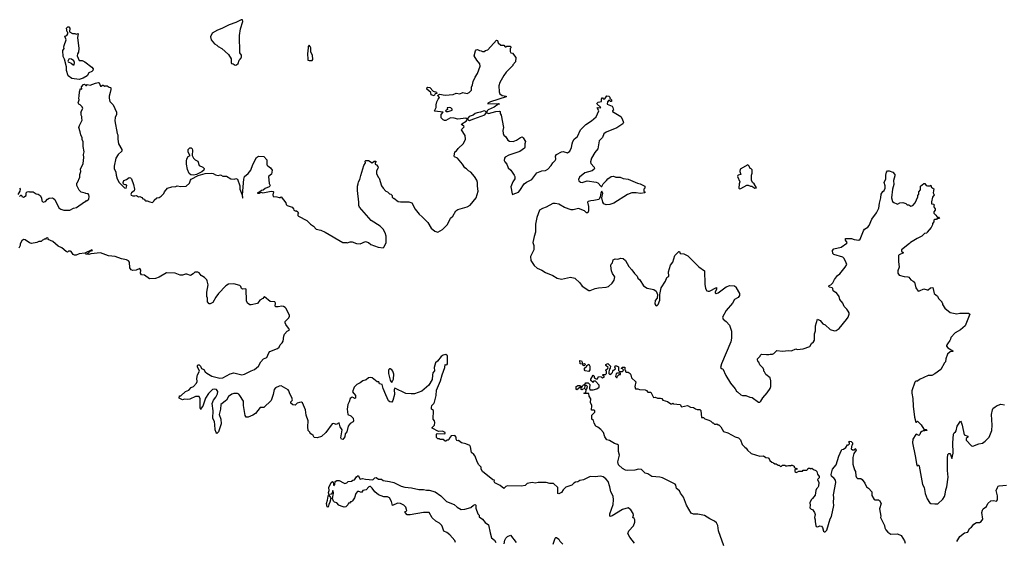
# Model space of a CAD drawing. Extents: x 2323203 to 2567568, y 883585 to 1022917.
# Tile 98 of 256: x 2438552 to 2452003, y 988099 to 995230. Entities that reach past the tile are written whole.
import ezdxf

# ---------------------------------------------------------------- set-up
doc = ezdxf.new("R2010")
doc.units = 0

msp = doc.modelspace()

# ---------------------------------------------------------------- linework, layer by layer
at = {"layer": '0CON10XD'}
for points in [[(2441495, 994610), (2441515, 994612), (2441535, 994630), (2441550, 994675), (2441570, 994695), (2441570, 994705), (2441580, 994715), (2441580, 994745), (2441560, 994775), (2441553, 995015), (2441567, 995105), (2441598, 995205), (2441595, 995230), (2441575, 995228), (2441505, 995193), (2441415, 995160), (2441315, 995110), (2441252, 995088), (2441182, 995045), (2441160, 994995), (2441168, 994955), (2441211, 994901), (2441243, 994883), (2441265, 994862), (2441315, 994838), (2441406, 994756), (2441442, 994695), (2441440, 994645), (2441445, 994632), (2441467, 994627), (2441495, 994610)], [(2439365, 994414), (2439265, 994428), (2439215, 994462), (2439192, 994535), (2439189, 994585), (2439162, 994692), (2439144, 994725), (2439142, 994808), (2439160, 994835), (2439153, 994853), (2439157, 994875), (2439188, 994955), (2439170, 995005), (2439195, 995012), (2439208, 995035), (2439210, 995055), (2439200, 995065), (2439192, 995115), (2439208, 995132), (2439225, 995130), (2439238, 995115), (2439230, 995065), (2439275, 995040), (2439305, 995042), (2439325, 995032), (2439345, 995042), (2439352, 995035), (2439342, 994985), (2439359, 994835), (2439354, 994785), (2439342, 994765), (2439338, 994735), (2439363, 994673), (2439405, 994671), (2439442, 994655), (2439535, 994582), (2439556, 994556), (2439550, 994535), (2439535, 994520), (2439495, 994502), (2439475, 994462), (2439420, 994430), (2439365, 994414)], [(2442505, 994670), (2442545, 994673), (2442558, 994685), (2442552, 994745), (2442530, 994785), (2442527, 994847), (2442520, 994865), (2442505, 994880), (2442492, 994865), (2442490, 994785), (2442482, 994775), (2442488, 994678), (2442505, 994670)], [(2444375, 993852), (2444355, 993852), (2444335, 993862), (2444308, 993888), (2444308, 993932), (2444338, 993968), (2444225, 993980), (2444220, 993985), (2444242, 994028), (2444242, 994065), (2444252, 994105), (2444270, 994145), (2444288, 994165), (2444260, 994195), (2444286, 994214), (2444365, 994196), (2444475, 994206), (2444515, 994226), (2444565, 994216), (2444605, 994233), (2444665, 994221), (2444694, 994235), (2444722, 994265), (2444724, 994306), (2444739, 994341), (2444746, 994384), (2444774, 994446), (2444806, 994495), (2444841, 994595), (2444836, 994626), (2444795, 994678), (2444762, 994735), (2444780, 994805), (2444790, 994820), (2444805, 994823), (2444835, 994809), (2444856, 994806), (2444875, 994793), (2444897, 994793), (2444915, 994810), (2444945, 994820), (2445065, 994950), (2445080, 994945), (2445090, 994915), (2445125, 994880), (2445165, 994880), (2445185, 994860), (2445195, 994860), (2445205, 994870), (2445255, 994870), (2445260, 994845), (2445250, 994835), (2445252, 994795), (2445260, 994775), (2445285, 994770), (2445330, 994715), (2445327, 994653), (2445290, 994615), (2445290, 994605), (2445259, 994571), (2445197, 994513), (2445164, 994466), (2445109, 994371), (2445096, 994325), (2445102, 994245), (2445112, 994215), (2445145, 994192), (2445198, 994185), (2445199, 994175), (2444983, 994107), (2444945, 994090), (2444945, 994080), (2445095, 994086), (2445107, 994075), (2445085, 994069), (2445034, 994035), (2444952, 993998), (2444939, 993985), (2444929, 993961), (2444910, 993980), (2444895, 993982), (2444845, 993965), (2444802, 993958), (2444773, 993947), (2444745, 993924), (2444692, 993908), (2444665, 993870), (2444645, 993884), (2444535, 993870), (2444486, 993886), (2444435, 993890), (2444375, 993852)], [(2439295, 994613), (2439300, 994645), (2439289, 994669), (2439259, 994689), (2439235, 994693), (2439225, 994688), (2439210, 994665), (2439215, 994652), (2439257, 994637), (2439280, 994615), (2439295, 994613)], [(2439497, 992837), (2439485, 992850), (2439455, 992852), (2439445, 992860), (2439392, 992872), (2439365, 992900), (2439330, 992965), (2439332, 992995), (2439342, 993005), (2439373, 993075), (2439372, 993115), (2439386, 993156), (2439384, 993186), (2439417, 993265), (2439430, 993345), (2439423, 993385), (2439433, 993425), (2439420, 993495), (2439419, 993559), (2439404, 993594), (2439406, 993616), (2439386, 993656), (2439380, 993695), (2439360, 993755), (2439368, 993785), (2439407, 993855), (2439400, 993885), (2439402, 993905), (2439390, 993925), (2439392, 993955), (2439388, 993965), (2439412, 994015), (2439405, 994040), (2439380, 994065), (2439360, 994075), (2439352, 994095), (2439362, 994135), (2439358, 994155), (2439366, 994186), (2439368, 994245), (2439382, 994288), (2439395, 994280), (2439400, 994285), (2439398, 994312), (2439425, 994344), (2439435, 994348), (2439455, 994330), (2439465, 994330), (2439475, 994342), (2439515, 994333), (2439585, 994362), (2439625, 994370), (2439638, 994365), (2439655, 994322), (2439665, 994320), (2439683, 994337), (2439693, 994337), (2439715, 994320), (2439723, 994327), (2439745, 994326), (2439775, 994308), (2439790, 994305), (2439797, 994297), (2439798, 994275), (2439788, 994235), (2439772, 994185), (2439773, 994155), (2439785, 994110), (2439827, 994065), (2439872, 993965), (2439872, 993935), (2439858, 993892), (2439853, 993847), (2439883, 993675), (2439894, 993654), (2439892, 993595), (2439900, 993535), (2439948, 993455), (2439946, 993434), (2439898, 993385), (2439866, 993335), (2439843, 993227), (2439844, 993194), (2439866, 993145), (2439870, 993105), (2439884, 993055), (2439910, 993005), (2439985, 992932), (2440005, 992928), (2440017, 992965), (2440005, 992973), (2439992, 992972), (2439970, 992980), (2439966, 993005), (2439975, 993031), (2440011, 993045), (2440045, 993073), (2440065, 993067), (2440077, 993055), (2440107, 992977), (2440121, 992915), (2440115, 992890), (2440078, 992865), (2440071, 992845), (2440075, 992830), (2440095, 992824), (2440125, 992820), (2440146, 992826), (2440175, 992810), (2440195, 992812), (2440219, 992799), (2440235, 992780), (2440258, 992778), (2440262, 992762), (2440273, 992753), (2440295, 992752), (2440328, 992738), (2440367, 992733), (2440385, 992750), (2440390, 992765), (2440424, 992796), (2440455, 992798), (2440485, 992818), (2440522, 992855), (2440530, 992875), (2440572, 992925), (2440630, 992945), (2440685, 992948), (2440705, 992957), (2440755, 992948), (2440825, 992952), (2440872, 992995), (2440883, 993035), (2440895, 993051), (2440989, 993101), (2441085, 993126), (2441175, 993131), (2441195, 993127), (2441225, 993108), (2441265, 993102), (2441295, 993107), (2441325, 993092), (2441375, 993090), (2441435, 993053), (2441485, 993052), (2441505, 993060), (2441525, 993052), (2441557, 992957), (2441561, 992915), (2441575, 992868), (2441593, 992833), (2441595, 992790), (2441600, 992795), (2441596, 992836), (2441612, 993048), (2441624, 993086), (2441675, 993128), (2441709, 993175), (2441735, 993250), (2441787, 993345), (2441816, 993366), (2441885, 993360), (2441928, 993315), (2441930, 993245), (2441941, 993231), (2441978, 993205), (2442002, 993172), (2441991, 993119), (2441952, 993085), (2441961, 992991), (2441972, 992965), (2441970, 992955), (2441958, 992945), (2441905, 992921), (2441880, 992900), (2441855, 992894), (2441833, 992877), (2441800, 992865), (2441800, 992860), (2441825, 992858), (2441845, 992870), (2441875, 992864), (2441985, 992884), (2442015, 992880), (2442020, 992875), (2442011, 992835), (2442014, 992814), (2442065, 992810), (2442095, 992798), (2442112, 992798), (2442125, 992810), (2442188, 992728), (2442193, 992705), (2442205, 992692), (2442275, 992668), (2442293, 992645), (2442298, 992625), (2442315, 992617), (2442335, 992616), (2442352, 992605), (2442360, 992585), (2442350, 992575), (2442350, 992555), (2442360, 992545), (2442475, 992483), (2442523, 992433), (2442565, 992408), (2442600, 992365), (2442665, 992352), (2442725, 992327), (2442965, 992182), (2443015, 992182), (2443025, 992178), (2443068, 992192), (2443095, 992192), (2443151, 992171), (2443205, 992168), (2443275, 992198), (2443315, 992182), (2443350, 992155), (2443451, 992121), (2443515, 992112), (2443533, 992127), (2443556, 992185), (2443558, 992272), (2443546, 992315), (2443516, 992365), (2443476, 992406), (2443355, 992483), (2443195, 992668), (2443185, 992690), (2443186, 992735), (2443166, 992895), (2443167, 992953), (2443177, 992985), (2443178, 993015), (2443198, 993045), (2443212, 993102), (2443252, 993235), (2443277, 993273), (2443272, 993295), (2443280, 993305), (2443316, 993306), (2443365, 993272), (2443395, 993298), (2443418, 993298), (2443420, 993285), (2443410, 993275), (2443410, 993255), (2443428, 993248), (2443446, 993224), (2443447, 993205), (2443426, 993164), (2443428, 993128), (2443450, 993075), (2443462, 993062), (2443495, 992960), (2443518, 992925), (2443555, 992888), (2443575, 992878), (2443605, 992850), (2443620, 992845), (2443640, 992825), (2443640, 992805), (2443652, 992792), (2443665, 992790), (2443722, 992745), (2443755, 992738), (2443868, 992738), (2443907, 992725), (2443955, 992638), (2444010, 992570), (2444052, 992535), (2444126, 992456), (2444175, 992378), (2444225, 992337), (2444265, 992327), (2444328, 992362), (2444395, 992430), (2444437, 992515), (2444467, 992545), (2444509, 992615), (2444535, 992634), (2444665, 992670), (2444704, 992696), (2444787, 992795), (2444817, 992885), (2444804, 992955), (2444806, 993005), (2444795, 993035), (2444765, 993086), (2444715, 993147), (2444682, 993162), (2444655, 993192), (2444633, 993205), (2444603, 993255), (2444531, 993335), (2444492, 993355), (2444486, 993365), (2444498, 993422), (2444518, 993435), (2444542, 993468), (2444614, 993536), (2444640, 993595), (2444636, 993646), (2444589, 993725), (2444591, 993735), (2444624, 993765), (2444618, 993775), (2444586, 993795), (2444591, 993805), (2444649, 993841), (2444665, 993863), (2444675, 993865), (2444695, 993851), (2444755, 993873), (2444905, 993929), (2444931, 993959), (2444956, 993946), (2445055, 993976), (2445105, 993981), (2445114, 993975), (2445117, 993947), (2445128, 993925), (2445160, 993755), (2445151, 993715), (2445157, 993675), (2445165, 993652), (2445195, 993628), (2445221, 993581), (2445245, 993570), (2445295, 993564), (2445338, 993582), (2445395, 993620), (2445415, 993627), (2445432, 993615), (2445461, 993565), (2445454, 993535), (2445454, 993485), (2445448, 993472), (2445385, 993428), (2445233, 993377), (2445185, 993351), (2445175, 993335), (2445172, 993305), (2445179, 993285), (2445207, 993255), (2445225, 993205), (2445262, 993175), (2445305, 993106), (2445317, 993085), (2445314, 993055), (2445288, 993012), (2445261, 992945), (2445280, 992850), (2445285, 992842), (2445295, 992843), (2445365, 992874), (2445385, 992894), (2445444, 992986), (2445475, 993011), (2445546, 993044), (2445615, 993138), (2445685, 993162), (2445735, 993169), (2445765, 993186), (2445812, 993235), (2445834, 993275), (2445867, 993305), (2445876, 993325), (2445872, 993365), (2445885, 993388), (2445955, 993424), (2445975, 993426), (2446035, 993410), (2446068, 993432), (2446092, 993485), (2446097, 993533), (2446109, 993565), (2446128, 993595), (2446174, 993635), (2446212, 993725), (2446254, 993766), (2446286, 993795), (2446364, 993846), (2446426, 993904), (2446463, 993985), (2446443, 994025), (2446455, 994030), (2446490, 994025), (2446488, 994035), (2446443, 994073), (2446437, 994085), (2446455, 994101), (2446498, 994112), (2446498, 994142), (2446505, 994160), (2446515, 994160), (2446525, 994150), (2446545, 994150), (2446575, 994190), (2446600, 994185), (2446612, 994172), (2446612, 994152), (2446625, 994150), (2446638, 994135), (2446635, 994112), (2446623, 994113), (2446602, 994128), (2446583, 994107), (2446578, 994075), (2446645, 994047), (2446655, 994030), (2446662, 993995), (2446650, 993985), (2446650, 993975), (2446763, 993905), (2446784, 993874), (2446802, 993825), (2446792, 993805), (2446710, 993750), (2446565, 993693), (2446531, 993669), (2446515, 993620), (2446469, 993575), (2446448, 993465), (2446411, 993415), (2446364, 993335), (2446349, 993285), (2446356, 993265), (2446399, 993215), (2446406, 993195), (2446401, 993185), (2446374, 993166), (2446273, 993137), (2446199, 993075), (2446188, 993045), (2446192, 993025), (2446215, 993009), (2446235, 993004), (2446305, 993027), (2446425, 993010), (2446450, 993000), (2446495, 992951), (2446505, 992951), (2446524, 992986), (2446570, 993030), (2446585, 993055), (2446630, 993085), (2446665, 993090), (2446695, 993079), (2446755, 993076), (2446795, 993061), (2446865, 993050), (2446993, 992993), (2447030, 992985), (2447090, 992955), (2447090, 992925), (2447080, 992915), (2447080, 992885), (2447090, 992875), (2447090, 992865), (2447035, 992854), (2446973, 992863), (2446915, 992862), (2446855, 992842), (2446668, 992722), (2446615, 992702), (2446565, 992699), (2446533, 992713), (2446517, 992735), (2446505, 992795), (2446517, 992857), (2446505, 992886), (2446492, 992865), (2446482, 992805), (2446465, 992774), (2446395, 992758), (2446354, 992756), (2446316, 992744), (2446308, 992735), (2446323, 992675), (2446322, 992615), (2446315, 992590), (2446295, 992590), (2446270, 992615), (2446185, 992650), (2446115, 992630), (2446085, 992630), (2445995, 992662), (2445915, 992710), (2445865, 992719), (2445835, 992718), (2445745, 992668), (2445692, 992648)], [(2444215, 994190), (2444175, 994202), (2444167, 994235), (2444115, 994282), (2444117, 994303), (2444125, 994308), (2444155, 994302), (2444201, 994251), (2444245, 994240), (2444249, 994221), (2444228, 994215), (2444215, 994190)], [(2444405, 993973), (2444458, 993995), (2444458, 994005), (2444442, 994025), (2444425, 994031), (2444392, 994025), (2444398, 994002), (2444370, 993985), (2444384, 993974), (2444405, 993973)], [(2440925, 993104), (2440888, 993108), (2440869, 993129), (2440844, 993184), (2440831, 993255), (2440829, 993295), (2440834, 993326), (2440855, 993358), (2440880, 993375), (2440865, 993390), (2440852, 993425), (2440853, 993455), (2440875, 993480), (2440895, 993480), (2440908, 993465), (2440912, 993445), (2440910, 993375), (2440926, 993336), (2440948, 993315), (2440986, 993296), (2441002, 993235), (2441055, 993212), (2441070, 993195), (2441067, 993175), (2441041, 993149), (2440966, 993114), (2440925, 993104)], [(2445692, 992648), (2445652, 992625), (2445616, 992524), (2445599, 992435), (2445600, 992325), (2445579, 992265), (2445564, 992184), (2445574, 992144), (2445577, 992085), (2445530, 991995), (2445535, 991940), (2445578, 991868), (2445623, 991833), (2445686, 991806), (2445735, 991774), (2445835, 991734), (2445895, 991698), (2445955, 991683), (2446075, 991711), (2446135, 991695), (2446204, 991634), (2446238, 991588), (2446325, 991529), (2446345, 991529), (2446415, 991557), (2446460, 991565), (2446563, 991573), (2446595, 991583), (2446645, 991630), (2446675, 991670), (2446680, 991715), (2446649, 991759), (2446637, 991795), (2446628, 991865), (2446633, 991887), (2446652, 991908), (2446660, 991945), (2446685, 991960), (2446722, 991958), (2446765, 991972), (2446797, 991967), (2446828, 991938), (2446872, 991855), (2446915, 991812), (2446950, 991760), (2446986, 991726), (2446996, 991696), (2447025, 991672), (2447074, 991594), (2447125, 991560), (2447215, 991543), (2447245, 991518), (2447263, 991473), (2447262, 991425), (2447235, 991390), (2447228, 991345), (2447240, 991325), (2447255, 991320), (2447272, 991335), (2447297, 991395), (2447297, 991475), (2447313, 991565), (2447373, 991655), (2447392, 991705), (2447420, 991725), (2447417, 991783), (2447443, 991875), (2447474, 991916), (2447503, 992006), (2447555, 992062), (2447565, 992060), (2447573, 992033), (2447625, 992028), (2447681, 992001), (2447830, 991850), (2447908, 991795), (2447910, 991615), (2447923, 991555), (2447940, 991525), (2447955, 991518), (2447975, 991518), (2448069, 991569), (2448071, 991545), (2448054, 991505), (2448054, 991494), (2448065, 991487), (2448095, 991498), (2448204, 991576), (2448255, 991597), (2448315, 991590), (2448340, 991575), (2448340, 991565), (2448386, 991486), (2448385, 991461), (2448365, 991432), (2448316, 991404), (2448290, 991355), (2448205, 991256), (2448154, 991165), (2448162, 991135), (2448204, 991104), (2448247, 991055), (2448274, 990974), (2448276, 990876), (2448267, 990825), (2448138, 990525), (2448127, 990477), (2448135, 990460), (2448157, 990457), (2448198, 990365), (2448262, 990262), (2448326, 990186), (2448344, 990154), (2448360, 990145), (2448405, 990100), (2448425, 990092), (2448472, 990092), (2448528, 990068), (2448560, 990065), (2448643, 990003), (2448665, 990002), (2448676, 990014), (2448705, 990062), (2448763, 990127), (2448805, 990190), (2448814, 990216), (2448812, 990295), (2448804, 990334), (2448745, 990380), (2448728, 990418), (2448720, 990425), (2448720, 990445), (2448707, 990467), (2448665, 990510), (2448648, 990548), (2448640, 990555), (2448638, 990568), (2448630, 990575), (2448630, 990595), (2448668, 990632), (2448670, 990645), (2448685, 990660), (2448755, 990652), (2448785, 990652), (2448805, 990660), (2448835, 990658), (2448855, 990668), (2448895, 990707), (2448975, 990697), (2449055, 990707), (2449095, 990703), (2449155, 990732), (2449175, 990722), (2449255, 990730), (2449346, 990764), (2449367, 990803), (2449398, 990825), (2449409, 990851), (2449412, 990935), (2449422, 990975), (2449422, 991045), (2449453, 991137), (2449486, 991116), (2449525, 991072), (2449555, 991058), (2449625, 990997), (2449685, 990976), (2449705, 990980), (2449745, 991007), (2449849, 991131), (2449870, 991165), (2449882, 991205), (2449882, 991225), (2449872, 991245), (2449852, 991275), (2449815, 991310), (2449796, 991356), (2449758, 991405), (2449748, 991445), (2449725, 991480), (2449705, 991500), (2449695, 991500), (2449664, 991524), (2449660, 991555), (2449650, 991565), (2449610, 991575), (2449608, 991585), (2449612, 991595), (2449635, 991607), (2449662, 991635), (2449683, 991677), (2449725, 991732), (2449754, 991756), (2449831, 991845), (2449850, 991885), (2449844, 991904), (2449817, 991965), (2449795, 991982), (2449675, 992020), (2449662, 992035), (2449658, 992075), (2449675, 992098), (2449775, 992120), (2449852, 992175), (2449856, 992186), (2449832, 992215), (2449833, 992237), (2449915, 992238), (2449953, 992223), (2450015, 992218), (2450035, 992230), (2450079, 992345), (2450094, 992365), (2450137, 992393), (2450155, 992415), (2450195, 992504), (2450259, 992591), (2450290, 992655), (2450296, 992724), (2450316, 992796), (2450321, 992845), (2450345, 992882), (2450363, 992897), (2450376, 992925), (2450375, 992960), (2450362, 993005), (2450386, 993055), (2450384, 993105), (2450394, 993146), (2450405, 993162), (2450430, 993165), (2450479, 993145), (2450507, 993115), (2450509, 993095), (2450488, 993032), (2450494, 992975), (2450474, 992915), (2450460, 992795), (2450477, 992745), (2450495, 992730), (2450535, 992712), (2450545, 992710), (2450574, 992726), (2450615, 992731), (2450656, 992716), (2450678, 992698), (2450697, 992697), (2450725, 992682), (2450755, 992688), (2450784, 992726), (2450822, 992808), (2450822, 992825), (2450837, 992843), (2450837, 992875), (2450857, 992905), (2450860, 992955), (2450905, 992990), (2450915, 992990), (2450935, 992962), (2450955, 992958), (2450985, 992960), (2450998, 992968), (2451010, 992935), (2451028, 992928), (2451038, 992918), (2451032, 992865), (2451043, 992837), (2451023, 992805), (2451008, 992742), (2451010, 992715), (2451037, 992707), (2451050, 992695), (2451040, 992685), (2451040, 992675), (2451043, 992663), (2451060, 992645), (2451060, 992625), (2451040, 992605), (2451040, 992585), (2451069, 992559), (2451081, 992541), (2451095, 992530), (2451105, 992530), (2451117, 992513), (2451085, 992510), (2451075, 992500), (2451055, 992500), (2451042, 992488), (2451040, 992465), (2451020, 992445), (2451020, 992425), (2451005, 992390), (2450950, 992325), (2450945, 992310), (2450913, 992307), (2450875, 992270), (2450813, 992237), (2450720, 992185), (2450709, 992171), (2450600, 992085), (2450600, 992065), (2450628, 992045), (2450567, 992015), (2450559, 992005), (2450556, 991926), (2450567, 991847), (2450550, 991795), (2450550, 991765), (2450566, 991736), (2450635, 991720), (2450685, 991717), (2450699, 991709), (2450724, 991674), (2450760, 991655), (2450775, 991640), (2450793, 991563), (2450825, 991520), (2450845, 991522), (2450905, 991552), (2450948, 991538), (2450965, 991539), (2450995, 991563), (2451025, 991570), (2451047, 991487), (2451089, 991449), (2451105, 991420), (2451150, 991375), (2451150, 991365), (2451160, 991355), (2451160, 991335), (2451192, 991285), (2451265, 991228), (2451355, 991210), (2451395, 991217), (2451515, 991217), (2451530, 991205), (2451468, 991045), (2451405, 990992), (2451331, 990949), (2451272, 990885), (2451267, 990863), (2451260, 990845), (2451225, 990800), (2451213, 990777), (2451213, 990765), (2451232, 990745), (2451300, 990705), (2451300, 990695), (2451265, 990690), (2451225, 990660), (2451202, 990595), (2451200, 990555), (2451185, 990540), (2451135, 990450), (2451055, 990388), (2451015, 990368), (2450964, 990366), (2450845, 990312), (2450815, 990288), (2450795, 990288), (2450782, 990275), (2450740, 990155), (2450738, 990125), (2450753, 990053), (2450758, 989948), (2450778, 989795), (2450795, 989730), (2450805, 989730), (2450815, 989740), (2450865, 989690), (2450904, 989634), (2450937, 989627), (2450950, 989615), (2450915, 989608), (2450895, 989610), (2450875, 989601), (2450860, 989585), (2450851, 989559), (2450835, 989547), (2450805, 989562), (2450795, 989560), (2450753, 989495), (2450751, 989445), (2450786, 989266), (2450808, 989138), (2450815, 989130), (2450825, 989140), (2450835, 989140), (2450840, 989125), (2450884, 988875), (2450908, 988835), (2450924, 988754), (2450948, 988678), (2450981, 988631), (2450998, 988618), (2451055, 988610), (2451096, 988614), (2451161, 988675), (2451185, 988712), (2451197, 988745), (2451203, 988805), (2451220, 988845), (2451238, 988975), (2451228, 989068), (2451227, 989235), (2451233, 989285), (2451245, 989300), (2451258, 989298), (2451267, 989287), (2451285, 989230), (2451296, 989264), (2451303, 989305), (2451300, 989445), (2451310, 989565), (2451317, 989583), (2451336, 989594), (2451345, 989608), (2451361, 989675), (2451395, 989730), (2451405, 989740), (2451415, 989730), (2451428, 989688), (2451454, 989555), (2451506, 989535), (2451505, 989525), (2451482, 989505), (2451480, 989480), (2451556, 989406), (2451575, 989400), (2451655, 989432), (2451705, 989442), (2451743, 989467), (2451796, 989524), (2451831, 989615), (2451838, 989685), (2451827, 989833), (2451841, 989899), (2451851, 989919), (2451875, 989932), (2451895, 989952), (2451955, 989973), (2452005, 989967)], [(2448385, 992918), (2448405, 992922), (2448485, 992968), (2448505, 992968), (2448535, 992952), (2448555, 992952), (2448595, 992928), (2448617, 992933), (2448586, 992986), (2448563, 993005), (2448547, 993035), (2448547, 993105), (2448558, 993132), (2448557, 993177), (2448545, 993190), (2448530, 993195), (2448517, 993227), (2448497, 993247), (2448394, 993186), (2448390, 993155), (2448402, 993115), (2448365, 993106), (2448361, 993099), (2448360, 993085), (2448388, 993015), (2448380, 992985), (2448378, 992925), (2448385, 992918)], [(2438550, 992925), (2438558, 992915), (2438552, 992888), (2438528, 992842)], [(2438547, 992813), (2438565, 992830), (2438575, 992830), (2438582, 992812), (2438605, 992802), (2438640, 992825), (2438640, 992865), (2438652, 992878), (2438675, 992882), (2438685, 992878), (2438735, 992878), (2438775, 992848), (2438806, 992846), (2438833, 992825), (2438848, 992795), (2438852, 992755), (2438870, 992735), (2438905, 992744), (2438932, 992778), (2438955, 992792), (2438995, 992793), (2439015, 992787), (2439030, 992770), (2439088, 992658), (2439115, 992639), (2439155, 992627), (2439235, 992626), (2439286, 992654), (2439326, 992664), (2439435, 992740), (2439457, 992743), (2439465, 992760), (2439475, 992760), (2439498, 992775), (2439502, 992815), (2439497, 992837)], [(2444188, 989645), (2444188, 989655), (2444219, 989685), (2444224, 989724), (2444218, 989745), (2444199, 989769), (2444205, 989890), (2444178, 989908), (2444177, 989927), (2444183, 989955), (2444210, 989985), (2444218, 990002), (2444243, 990093), (2444246, 990165), (2444299, 990291), (2444321, 990375), (2444360, 990475), (2444362, 990515), (2444385, 990510), (2444396, 990525), (2444397, 990637), (2444375, 990652), (2444335, 990643), (2444310, 990625), (2444259, 990561), (2444232, 990538), (2444214, 990475), (2444218, 990432), (2444198, 990402), (2444189, 990371), (2444187, 990313), (2444141, 990235), (2444045, 990153), (2443943, 990117), (2443898, 990115), (2443825, 990121), (2443675, 990191), (2443669, 990175), (2443671, 990105), (2443651, 990025), (2443635, 990003), (2443610, 990005), (2443592, 990022), (2443555, 990103), (2443518, 990188), (2443504, 990244), (2443465, 990250), (2443459, 990279), (2443435, 990280), (2443365, 990333), (2443345, 990340), (2443316, 990334), (2443285, 990307), (2443238, 990292), (2443205, 990268), (2443158, 990245), (2443120, 990205), (2443100, 990145), (2443141, 990095), (2443138, 990055), (2443125, 990050), (2443115, 990062), (2443095, 990068), (2443067, 990053), (2443053, 990005), (2443035, 989968), (2443025, 989905), (2443034, 989835), (2443075, 989814), (2443107, 989785), (2443112, 989745), (2443108, 989735), (2443065, 989711), (2443038, 989672), (2443020, 989595), (2442999, 989571), (2442992, 989528), (2442967, 989493), (2442950, 989495), (2442938, 989515), (2442958, 989625), (2442931, 989665), (2442915, 989720), (2442875, 989697), (2442845, 989710), (2442822, 989705), (2442734, 989586), (2442675, 989533), (2442615, 989512), (2442575, 989520), (2442560, 989545), (2442540, 989565), (2442525, 989570), (2442515, 989590), (2442493, 989613), (2442488, 989665), (2442493, 989745), (2442464, 989825), (2442456, 989896), (2442415, 989992), (2442401, 990001), (2442375, 989999), (2442344, 989986), (2442315, 989962), (2442285, 989963), (2442255, 989990), (2442257, 990005), (2442276, 990024), (2442279, 990035), (2442269, 990065), (2442240, 990115), (2442230, 990155), (2442219, 990169), (2442123, 990223), (2442095, 990221), (2442045, 990198), (2442028, 990175), (2442013, 990105), (2441985, 990023), (2441889, 989931), (2441835, 989927), (2441772, 989848), (2441735, 989823), (2441673, 989797), (2441645, 989798), (2441630, 989820), (2441609, 989955), (2441607, 990015), (2441561, 990091), (2441545, 990110), (2441525, 990120), (2441475, 990119), (2441450, 990110), (2441403, 990077), (2441379, 990031), (2441298, 989972), (2441294, 989905), (2441278, 989835), (2441298, 989768), (2441303, 989705), (2441266, 989595), (2441245, 989572), (2441236, 989586), (2441224, 989624), (2441218, 989695), (2441211, 989731), (2441189, 989785), (2441197, 989883), (2441182, 989985), (2441199, 990031), (2441231, 990069), (2441255, 990115), (2441257, 990147), (2441241, 990175), (2441215, 990181), (2441185, 990174), (2441130, 990120), (2441089, 990055), (2441053, 989945), (2441028, 989915), (2441025, 989900), (2441018, 989925), (2441019, 990045), (2441005, 990078), (2440955, 990081), (2440875, 990044), (2440845, 990039), (2440805, 990042), (2440774, 990034), (2440730, 990055), (2440735, 990090), (2440755, 990090), (2440815, 990148), (2440863, 990167), (2440895, 990202), (2440925, 990217), (2440967, 990263), (2440974, 990285), (2440972, 990325), (2440982, 990375), (2441007, 990425), (2440981, 990485), (2440980, 990505), (2440988, 990512), (2441005, 990510), (2441020, 990495), (2441034, 990464), (2441066, 990446), (2441084, 990414), (2441106, 990396), (2441175, 990358), (2441285, 990330), (2441325, 990334), (2441425, 990389), (2441475, 990403), (2441585, 990377), (2441625, 990384), (2441715, 990432), (2441760, 990450), (2441816, 990494), (2441846, 990554), (2441882, 990595), (2441926, 990614), (2441954, 990676), (2441968, 990692), (2442075, 990737), (2442098, 990755), (2442112, 990785), (2442139, 990811), (2442152, 990835), (2442160, 990905), (2442169, 990931), (2442205, 990972), (2442234, 990986), (2442236, 990995), (2442226, 991015), (2442186, 991065), (2442179, 991085), (2442180, 991105), (2442230, 991155), (2442239, 991175), (2442239, 991185), (2442190, 991280), (2442180, 991295), (2442155, 991311), (2442135, 991314), (2442084, 991304), (2442050, 991305), (2442042, 991315), (2442046, 991355), (2442035, 991371), (2441975, 991376), (2441895, 991440), (2441885, 991438), (2441872, 991418), (2441833, 991395), (2441799, 991351), (2441715, 991331), (2441695, 991334), (2441666, 991355), (2441648, 991385), (2441646, 991546), (2441633, 991553), (2441595, 991546), (2441582, 991555), (2441574, 991584), (2441557, 991597), (2441475, 991620), (2441405, 991614), (2441368, 991592), (2441269, 991485), (2441230, 991435), (2441188, 991365), (2441155, 991348), (2441138, 991348), (2441118, 991375), (2441117, 991425), (2441107, 991447), (2441106, 991505), (2441126, 991605), (2441115, 991660), (2441106, 991676), (2441075, 991707), (2441031, 991731), (2441005, 991768), (2440985, 991777), (2440945, 991777), (2440922, 991755), (2440885, 991733), (2440835, 991752), (2440815, 991752), (2440775, 991736), (2440745, 991736), (2440675, 991763), (2440555, 991769), (2440455, 991710), (2440405, 991690), (2440325, 991688), (2440258, 991738), (2440214, 991744), (2440203, 991765), (2440206, 991805), (2440195, 991828), (2440145, 991807), (2440095, 991802), (2440075, 991812), (2440057, 991837), (2440051, 991915), (2440036, 991935), (2440009, 991949), (2439942, 991962), (2439855, 991994), (2439765, 992002), (2439655, 992042), (2439525, 992031), (2439495, 992021), (2439455, 992023), (2439455, 992030), (2439465, 992028), (2439485, 992037), (2439516, 992064), (2439548, 992075), (2439535, 992082), (2439440, 992040), (2439365, 992027), (2439325, 992012), (2439302, 992012), (2439281, 992021), (2439255, 992060), (2439245, 992066), (2439220, 992065), (2439205, 992052), (2439185, 992062), (2439125, 992112), (2439076, 992136), (2439005, 992198), (2438940, 992225), (2438947, 992237), (2438929, 992249), (2438912, 992245), (2438905, 992230), (2438885, 992230), (2438875, 992220), (2438862, 992218), (2438845, 992200), (2438815, 992200), (2438787, 992183), (2438715, 992170), (2438685, 992180), (2438625, 992222), (2438605, 992227), (2438582, 992205), (2438560, 992165), (2438560, 992145), (2438540, 992105)], [(2446265, 990500), (2446250, 990505), (2446240, 990520), (2446210, 990525), (2446205, 990570), (2446228, 990565), (2446237, 990547), (2446240, 990520), (2446268, 990528), (2446280, 990515), (2446265, 990500)], [(2443635, 990272), (2443657, 990315), (2443661, 990385), (2443649, 990425), (2443636, 990445), (2443615, 990458), (2443605, 990457), (2443595, 990450), (2443589, 990435), (2443591, 990395), (2443615, 990303), (2443625, 990280), (2443635, 990272)], [(2448171, 988039), (2448100, 988245), (2448089, 988315), (2448070, 988350), (2448045, 988374), (2447978, 988405), (2447905, 988454), (2447815, 988469), (2447755, 988471), (2447726, 988486), (2447660, 988595), (2447622, 988705), (2447579, 988759), (2447565, 988791), (2447523, 988823), (2447516, 988865), (2447505, 988879), (2447335, 988967), (2447296, 988976), (2447187, 988987), (2447135, 989020), (2447095, 989033), (2447045, 989079), (2447005, 989084), (2446955, 989074), (2446855, 989069), (2446827, 989073), (2446785, 989094), (2446733, 989145), (2446722, 989185), (2446744, 989275), (2446731, 989325), (2446730, 989415), (2446720, 989425), (2446678, 989435), (2446608, 989478), (2446573, 989485), (2446545, 989530), (2446527, 989587), (2446489, 989629), (2446451, 989661), (2446424, 989674), (2446398, 989715), (2446391, 989751), (2446370, 989770), (2446368, 989822), (2446407, 989863), (2446410, 989885), (2446402, 989892), (2446363, 989893), (2446368, 989955), (2446350, 989995), (2446352, 990045), (2446330, 990085), (2446328, 990118), (2446265, 990120), (2446260, 990125), (2446288, 990132), (2446290, 990165), (2446280, 990175), (2446298, 990182), (2446307, 990217), (2446295, 990230), (2446272, 990228), (2446268, 990182), (2446245, 990180), (2446235, 990170), (2446220, 990175), (2446220, 990200), (2446205, 990200), (2446165, 990172), (2446153, 990183), (2446152, 990218), (2446165, 990220), (2446175, 990230), (2446205, 990230), (2446220, 990215), (2446220, 990200), (2446225, 990200), (2446238, 990212), (2446240, 990225), (2446252, 990238), (2446265, 990240), (2446278, 990252), (2446285, 990268), (2446317, 990267), (2446342, 990245), (2446338, 990192), (2446342, 990172), (2446385, 990168), (2446435, 990182), (2446470, 990205), (2446470, 990235), (2446418, 990288), (2446392, 990288), (2446385, 990270), (2446355, 990300), (2446353, 990317), (2446385, 990370), (2446400, 990355), (2446402, 990332), (2446415, 990330), (2446425, 990320), (2446445, 990320), (2446458, 990352), (2446495, 990350), (2446515, 990330), (2446525, 990340), (2446538, 990342), (2446538, 990358), (2446522, 990362), (2446520, 990375), (2446525, 990380), (2446555, 990380), (2446570, 990395), (2446570, 990425), (2446560, 990435), (2446560, 990445), (2446588, 990462), (2446590, 990475), (2446560, 990505), (2446560, 990515), (2446585, 990530), (2446622, 990492), (2446620, 990465), (2446610, 990455), (2446598, 990415), (2446602, 990392), (2446615, 990382), (2446638, 990392), (2446650, 990405), (2446653, 990427), (2446662, 990438), (2446688, 990452), (2446690, 990465), (2446680, 990475), (2446685, 990500), (2446705, 990500), (2446730, 990485), (2446730, 990435), (2446745, 990420), (2446785, 990420), (2446798, 990432), (2446800, 990445), (2446788, 990458), (2446772, 990462), (2446772, 990468), (2446785, 990480), (2446818, 990478), (2446820, 990445), (2446830, 990435), (2446830, 990415), (2446835, 990410), (2446865, 990410), (2446893, 990393), (2446903, 990375), (2446912, 990335), (2446968, 990278), (2446957, 990215), (2446964, 990184), (2446995, 990184), (2447017, 990173), (2447095, 990170), (2447115, 990160), (2447135, 990140), (2447175, 990140), (2447210, 990065), (2447235, 990068), (2447265, 990058), (2447307, 990057), (2447325, 990050), (2447339, 990029), (2447401, 990011), (2447445, 989980), (2447465, 989980), (2447475, 989990), (2447485, 989980), (2447575, 989970), (2447595, 989940), (2447675, 989958), (2447715, 989932), (2447755, 989930), (2447785, 989912), (2447805, 989900), (2447842, 989902), (2447857, 989887), (2447865, 989790), (2447895, 989790), (2447913, 989773), (2447967, 989757), (2447993, 989743), (2448015, 989720), (2448025, 989720), (2448045, 989700), (2448065, 989700), (2448077, 989707), (2448092, 989692), (2448105, 989690), (2448130, 989665), (2448165, 989600), (2448225, 989582), (2448325, 989530), (2448370, 989515), (2448397, 989487), (2448424, 989424), (2448460, 989385), (2448478, 989375), (2448494, 989344), (2448545, 989302), (2448665, 989263), (2448715, 989267), (2448745, 989247), (2448775, 989242), (2448788, 989235), (2448800, 989205), (2448825, 989180), (2448852, 989172), (2448868, 989158), (2448885, 989158), (2448915, 989140), (2448925, 989140), (2448945, 989122), (2448960, 989125), (2448975, 989140), (2449005, 989140), (2449013, 989133), (2449035, 989130), (2449055, 989138), (2449078, 989138), (2449085, 989130), (2449095, 989140), (2449105, 989140), (2449130, 989125), (2449130, 989115), (2449142, 989102), (2449170, 989095), (2449168, 989082), (2449155, 989090), (2449140, 989075), (2449143, 989053), (2449153, 989043), (2449165, 989040), (2449195, 989060), (2449245, 989060), (2449255, 989070), (2449305, 989070), (2449320, 989085), (2449325, 989100), (2449345, 989100), (2449355, 989092), (2449375, 989100), (2449395, 989080), (2449428, 989068), (2449442, 989052), (2449449, 989019), (2449472, 988985), (2449472, 988968), (2449452, 988945), (2449467, 988905), (2449466, 988855), (2449457, 988833), (2449438, 988815), (2449427, 988795), (2449421, 988729), (2449383, 988687), (2449363, 988665), (2449348, 988625), (2449352, 988595), (2449348, 988555), (2449365, 988538), (2449383, 988533), (2449408, 988495), (2449417, 988465), (2449411, 988425), (2449420, 988395), (2449417, 988365), (2449427, 988315), (2449434, 988304), (2449455, 988297), (2449485, 988309), (2449505, 988308), (2449520, 988290), (2449535, 988238), (2449545, 988230), (2449555, 988230), (2449578, 988252), (2449624, 988405), (2449640, 988440), (2449675, 988590), (2449669, 988635), (2449674, 988695), (2449668, 988735), (2449700, 988905), (2449696, 988936), (2449679, 988959), (2449642, 988992), (2449636, 989015), (2449656, 989085), (2449707, 989145), (2449742, 989265), (2449779, 989345), (2449785, 989353), (2449808, 989358), (2449836, 989384), (2449862, 989418), (2449875, 989420), (2449888, 989432), (2449890, 989445), (2449880, 989455), (2449885, 989470), (2449910, 989465), (2449930, 989445), (2449930, 989425), (2449920, 989415), (2449910, 989365), (2449928, 989348), (2449945, 989348), (2449955, 989350), (2449965, 989368), (2449975, 989360), (2449980, 989345), (2449949, 989301), (2449934, 989245), (2449932, 989155), (2449956, 989076), (2449969, 989055), (2449974, 988994), (2449985, 988970), (2449998, 988958), (2450045, 988956), (2450062, 988945), (2450098, 988895), (2450120, 988845), (2450148, 988825), (2450193, 988775), (2450194, 988724), (2450225, 988672), (2450235, 988668), (2450285, 988668), (2450298, 988658), (2450321, 988615), (2450299, 988545), (2450316, 988445), (2450313, 988425), (2450368, 988318), (2450371, 988285), (2450386, 988256), (2450413, 988223), (2450455, 988197), (2450545, 988200), (2450595, 988180), (2450640, 988105), (2450647, 988075)], [(2446325, 990420), (2446278, 990428), (2446268, 990445), (2446270, 990465), (2446298, 990492), (2446300, 990505), (2446325, 990522), (2446342, 990495), (2446342, 990445), (2446325, 990420)], [(2446715, 990340), (2446720, 990355), (2446742, 990378), (2446760, 990380), (2446758, 990398), (2446715, 990400), (2446702, 990388), (2446693, 990353), (2446705, 990340), (2446715, 990340)], [(2446952, 988075), (2446886, 988155), (2446859, 988205), (2446874, 988245), (2446938, 988312), (2446955, 988360), (2446954, 988395), (2446945, 988412), (2446930, 988425), (2446939, 988455), (2446931, 988481), (2446902, 988532), (2446865, 988557), (2446785, 988536), (2446645, 988449), (2446625, 988440), (2446615, 988442), (2446614, 988475), (2446660, 988605), (2446666, 988665), (2446658, 988718), (2446626, 988776), (2446612, 988845), (2446589, 988919), (2446558, 988955), (2446525, 988980), (2446485, 988989), (2446415, 988979), (2446345, 988986), (2446255, 988938), (2446205, 988932), (2446175, 988912), (2446145, 988907), (2446124, 988896), (2446095, 988868), (2446015, 988840), (2445978, 988802), (2445955, 988767), (2445915, 988748), (2445903, 988755), (2445904, 988834), (2445845, 988890), (2445795, 988888), (2445745, 988903), (2445682, 988902), (2445635, 988902), (2445595, 988893), (2445555, 988903), (2445485, 988888), (2445455, 988863), (2445405, 988852), (2445214, 988856), (2445195, 988850), (2445165, 988822), (2445115, 988862), (2445045, 988897), (2445032, 988915), (2445040, 988935), (2445015, 988942), (2444875, 989052), (2444858, 989085), (2444857, 989115), (2444823, 989145), (2444800, 989185), (2444773, 989265), (2444758, 989288), (2444724, 989314), (2444712, 989392), (2444699, 989409), (2444645, 989434), (2444588, 989448), (2444546, 989476), (2444535, 989472), (2444525, 989478), (2444516, 989496), (2444514, 989525), (2444495, 989548), (2444447, 989543), (2444420, 989505), (2444420, 989495), (2444405, 989480), (2444385, 989480), (2444375, 989470), (2444365, 989470), (2444335, 989490), (2444295, 989490), (2444285, 989500), (2444265, 989500), (2444248, 989518), (2444248, 989565), (2444255, 989572), (2444355, 989569), (2444363, 989575), (2444364, 989585), (2444328, 989605), (2444275, 989601), (2444188, 989645)], [(2444506, 988085), (2444495, 988112), (2444428, 988188), (2444385, 988220), (2444345, 988238), (2444330, 988295), (2444317, 988317), (2444286, 988346), (2444235, 988374), (2444185, 988421), (2444145, 988493), (2444066, 988494), (2443887, 988463), (2443843, 988463), (2443818, 988495), (2443820, 988505), (2443840, 988515), (2443838, 988535), (2443826, 988566), (2443798, 988595), (2443755, 988617), (2443715, 988622), (2443645, 988590), (2443632, 988645), (2443603, 988693), (2443576, 988706), (2443525, 988708), (2443452, 988735), (2443403, 988775), (2443368, 988825), (2443345, 988850), (2443335, 988850), (2443320, 988845), (2443285, 988803), (2443240, 988795), (2443220, 988765), (2443185, 988780), (2443165, 988780), (2443146, 988754), (2443126, 988694), (2443098, 988655), (2443085, 988640), (2443073, 988637), (2443055, 988620), (2443045, 988620), (2443035, 988600), (2443005, 988570), (2442985, 988567), (2442945, 988579), (2442913, 988595), (2442884, 988624), (2442854, 988634), (2442839, 988649), (2442823, 988687), (2442837, 988757), (2442835, 988790), (2442825, 988790), (2442822, 988758), (2442805, 988742), (2442775, 988740), (2442769, 988765), (2442781, 988795), (2442776, 988835), (2442805, 988902), (2442825, 988918), (2442835, 988910), (2442845, 988860), (2442857, 988875), (2442861, 988919), (2442885, 988933), (2442915, 988931), (2442975, 988898), (2442995, 988892), (2443022, 988898), (2443040, 988915), (2443086, 988924), (2443103, 988937), (2443125, 988942), (2443155, 988982), (2443175, 988998), (2443205, 988950), (2443235, 988958), (2443275, 988948), (2443375, 988942), (2443405, 988968), (2443422, 988972), (2443455, 988950), (2443495, 988950), (2443515, 988930), (2443605, 988917), (2443665, 988902), (2443689, 988889), (2443762, 988855), (2443815, 988838), (2443905, 988831), (2444005, 988807), (2444067, 988807), (2444107, 988797), (2444145, 988799), (2444227, 988775), (2444305, 988723), (2444335, 988688), (2444383, 988645), (2444488, 988605), (2444527, 988565), (2444585, 988534), (2444633, 988537), (2444715, 988562), (2444750, 988595), (2444775, 988601), (2444784, 988594), (2444781, 988551), (2444811, 988475), (2444827, 988455), (2444828, 988435), (2444874, 988404), (2444909, 988355), (2444955, 988324), (2444977, 988215), (2444998, 988148), (2445036, 988116), (2445057, 988085)], [(2451355, 988096), (2451395, 988164), (2451458, 988215), (2451505, 988226), (2451529, 988275), (2451555, 988294), (2451588, 988332), (2451622, 988355), (2451665, 988356), (2451688, 988372), (2451708, 988402), (2451698, 988492), (2451704, 988525), (2451715, 988542), (2451758, 988575), (2451778, 988615), (2451819, 988651), (2451855, 988656), (2451895, 988648), (2451910, 988665), (2451910, 988720), (2451894, 988795), (2451910, 988835), (2451917, 988853), (2451931, 988859), (2452033, 988867)], [(2442765, 988568), (2442751, 988571), (2442741, 988615), (2442758, 988662), (2442764, 988715), (2442775, 988730), (2442798, 988698), (2442800, 988685), (2442790, 988635), (2442774, 988605), (2442765, 988568)], [(2445168, 988065), (2445180, 988115), (2445195, 988143), (2445216, 988164), (2445255, 988183), (2445336, 988085)], [(2445838, 988062), (2445869, 988141), (2445875, 988152), (2445885, 988152), (2445915, 988130), (2445932, 988102), (2445972, 988062)]]:
    msp.add_lwpolyline(points, dxfattribs=at)

doc.saveas('drawing.dxf')
